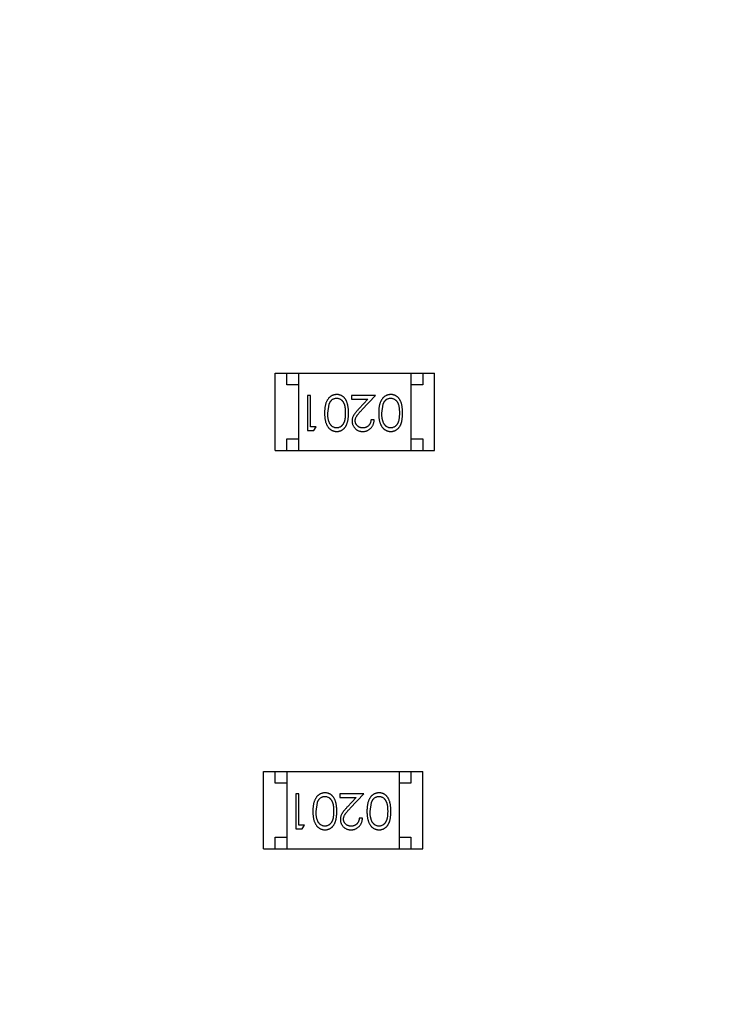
# Model space of a CAD drawing. Header units: millimetres. Extents: x -21 to 173, y -170 to -77.
# Tile 24 of 95: x 120.8 to 123.81, y -147.41 to -143.21. Entities that reach past the tile are written whole.
import ezdxf

# ---------------------------------------------------------------- set-up
doc = ezdxf.new("R2010")
doc.units = ezdxf.units.MM
doc.header["$LTSCALE"] = 1.21
doc.header["$MEASUREMENT"] = 0
doc.header["$PDMODE"] = 3
doc.header["$PDSIZE"] = 0.3125
doc.layers.get('0').update_dxf_attribs({"linetype": 'CONTINUOUS'})
doc.layers.get('DEFPOINTS').update_dxf_attribs({"linetype": 'CONTINUOUS'})
doc.layers.add('Dim', color=3, linetype='CONTINUOUS', lineweight=25)
doc.styles.get("Standard").update_dxf_attribs({"font": 'txt', "width": 0.8})
doc.dimstyles.get("Standard").update_dxf_attribs({"dimtxt": 0.15625, "dimasz": 0.1875, "dimexe": 0.125, "dimexo": 0.0625, "dimgap": 0.09, "dimtad": 0, "dimtih": 1, "dimtoh": 1, "dimzin": 4, "dimdsep": 46, "dimtxsty": 'STANDARD', "dimblk": '_FILLED', "dimblk1": '_FILLED', "dimblk2": '_FILLED', "dimcen": 0.09, "dimazin": 1, "dimtp": 0.01, "dimtm": 0.01, "dimtfac": 1, "dimtofl": 0, "dimtmove": 0, "dimatfit": 3, "dimldrblk": '_FILLED', "dimfxl": 1, "dimtolj": 1, "dimtzin": 4, "dimarcsym": 0})

# ---------------------------------------------------------------- blocks, each defined once
blk = doc.blocks.new('_FILLED')
at = {"color": 0, "linetype": 'ByBlock'}
blk.add_solid([(0, 0), (-1, 0.1667), (-1, -0.1667)], dxfattribs=at)
blk = doc.blocks.new('*D65')
at = {"layer": 'DEFPOINTS', "color": 0}
for p in [(105.5298, -92.6324), (171.1468, -92.6324), (151.3452, -159.3324)]:
    blk.add_point(p, dxfattribs=at)
at = {"layer": 'Dim', "color": 0, "lineweight": -2}
for p, q in [((105.5923, -92.6324), (171.2718, -92.6324)), ((171.1468, -95.1324), (171.1468, -122.059)), ((171.1468, -156.8324), (171.1468, -129.9057)), ((151.4077, -159.3324), (171.2718, -159.3324))]:
    blk.add_line(p, q, dxfattribs=at)
at = {"layer": 'Dim', "color": 0, "lineweight": -2, "xscale": 2.5, "yscale": 2.5, "zscale": 2.5}
for p, rotation in [((171.1468, -92.6324), 90), ((171.1468, -159.3324), 270)]:
    blk.add_blockref('_FILLED', p, dxfattribs=dict(at, rotation=rotation))
at = {"layer": 'Dim', "color": 0, "insert": (171.1468, -125.9824), "char_height": 2.5, "attachment_point": 5, "rotation": 90, "line_spacing_factor": 2.5}
blk.add_mtext('\\A1;66.70', dxfattribs=at)

msp = doc.modelspace()

# ---------------------------------------------------------------- linework, layer by layer
at = {"color": 7, "linetype": 'Continuous'}
for p, q in [((121.8896, -144.7173), (122.5696, -144.7173)), ((121.8896, -145.0473), (121.8896, -144.7173)), ((121.9396, -144.7673), (121.9396, -144.7173)), ((121.9896, -144.7173), (121.9896, -145.0473)), ((122.4696, -144.7173), (122.4696, -145.0473)), ((122.5196, -144.7173), (122.5196, -144.7673)), ((122.5696, -145.0473), (122.5696, -144.7173)), ((121.9896, -144.7673), (121.9396, -144.7673)), ((122.5196, -144.7673), (122.4696, -144.7673)), ((122.0413, -144.8126), (122.0278, -144.8126)), ((122.0278, -144.8126), (122.0278, -144.9626)), ((122.0413, -144.9472), (122.0413, -144.8126)), ((122.3182, -144.8126), (122.2163, -144.8126)), ((122.2163, -144.8126), (122.2163, -144.8279)), ((122.26, -144.8746), (122.3182, -144.8126)), ((122.1143, -144.8876), (122.12, -144.8498)), ((122.2163, -144.8279), (122.2861, -144.8279)), ((122.2861, -144.8279), (122.2485, -144.868)), ((122.3451, -144.8876), (122.3508, -144.8498)), ((122.3124, -144.9164), (122.299, -144.9164)), ((122.0278, -144.9626), (122.0555, -144.9626)), ((122.0643, -144.9472), (122.0413, -144.9472)), ((122.0555, -144.9626), (122.0643, -144.9472)), ((121.9396, -144.9973), (121.9896, -144.9973)), ((121.9396, -145.0473), (121.9396, -144.9973)), ((122.4696, -144.9973), (122.5196, -144.9973)), ((122.5196, -144.9973), (122.5196, -145.0473)), ((121.8896, -145.0473), (122.5696, -145.0473)), ((121.8396, -146.4173), (122.5196, -146.4173)), ((121.8396, -146.7473), (121.8396, -146.4173)), ((121.8896, -146.4673), (121.8896, -146.4173)), ((121.9396, -146.4173), (121.9396, -146.7473)), ((122.4196, -146.4173), (122.4196, -146.7473)), ((122.4696, -146.4173), (122.4696, -146.4673)), ((122.5196, -146.7473), (122.5196, -146.4173)), ((121.9396, -146.4673), (121.8896, -146.4673)), ((122.4696, -146.4673), (122.4196, -146.4673)), ((121.9913, -146.5126), (121.9778, -146.5126)), ((121.9778, -146.5126), (121.9778, -146.6626)), ((121.9913, -146.6472), (121.9913, -146.5126)), ((122.2682, -146.5126), (122.1663, -146.5126)), ((122.1663, -146.5126), (122.1663, -146.5279)), ((122.1663, -146.5279), (122.2361, -146.5279)), ((122.2361, -146.5279), (122.1985, -146.568)), ((122.21, -146.5746), (122.2682, -146.5126)), ((122.0644, -146.5876), (122.07, -146.5498)), ((122.2951, -146.5876), (122.3008, -146.5498)), ((122.2624, -146.6164), (122.249, -146.6164)), ((122.0144, -146.6472), (121.9913, -146.6472)), ((122.0056, -146.6626), (122.0144, -146.6472)), ((121.8896, -146.6973), (121.9396, -146.6973)), ((121.8896, -146.7473), (121.8896, -146.6973)), ((121.9778, -146.6626), (122.0056, -146.6626)), ((122.4196, -146.6973), (122.4696, -146.6973)), ((122.4696, -146.6973), (122.4696, -146.7473)), ((121.8396, -146.7473), (122.5196, -146.7473))]:
    msp.add_line(p, q, dxfattribs=at)
for points, knots in [([(122.1527, -144.8087), (122.1515, -144.8087), (122.1491, -144.8088), (122.1456, -144.8092), (122.1421, -144.8099), (122.1388, -144.8108), (122.1355, -144.812), (122.1323, -144.8134), (122.1293, -144.8152), (122.1262, -144.8172), (122.1233, -144.8194), (122.1206, -144.822), (122.118, -144.8247), (122.1156, -144.8278), (122.1134, -144.8311), (122.1113, -144.8347), (122.1094, -144.8385), (122.1076, -144.8425), (122.106, -144.8469), (122.1046, -144.8517), (122.1035, -144.8568), (122.1025, -144.8622), (122.1018, -144.868), (122.1013, -144.8742), (122.101, -144.8807), (122.1009, -144.8852), (122.1009, -144.8875)], [0, 0, 0, 0, 0.033824, 0.067298, 0.10028, 0.133019, 0.165736, 0.198792, 0.232372, 0.266409, 0.301016, 0.336196, 0.371972, 0.408574, 0.446394, 0.485225, 0.525372, 0.567224, 0.611081, 0.65775, 0.70702, 0.759235, 0.814484, 0.873227, 0.934937, 1, 1, 1, 1]), ([(122.2028, -144.8875), (122.2028, -144.8851), (122.2028, -144.8805), (122.2025, -144.8737), (122.202, -144.8673), (122.2012, -144.8614), (122.2003, -144.8559), (122.1993, -144.8507), (122.198, -144.846), (122.1965, -144.8417), (122.1948, -144.8377), (122.1929, -144.8339), (122.1909, -144.8305), (122.1887, -144.8273), (122.1864, -144.8243), (122.1839, -144.8216), (122.1813, -144.8191), (122.1785, -144.8169), (122.1756, -144.815), (122.1725, -144.8133), (122.1695, -144.8119), (122.1663, -144.8107), (122.163, -144.8098), (122.1596, -144.8092), (122.1562, -144.8088), (122.1538, -144.8087), (122.1527, -144.8087)], [0, 0, 0, 0, 0.068113, 0.132564, 0.193427, 0.250218, 0.303569, 0.353576, 0.400235, 0.443586, 0.484619, 0.524292, 0.56238, 0.599049, 0.63494, 0.669782, 0.704009, 0.737842, 0.771098, 0.803896, 0.836415, 0.868639, 0.900715, 0.933378, 0.966213, 1, 1, 1, 1]), ([(122.3834, -144.8087), (122.3822, -144.8087), (122.3799, -144.8088), (122.3764, -144.8092), (122.3729, -144.8099), (122.3696, -144.8108), (122.3663, -144.812), (122.3631, -144.8134), (122.36, -144.8152), (122.357, -144.8172), (122.3541, -144.8194), (122.3514, -144.822), (122.3488, -144.8247), (122.3464, -144.8278), (122.3441, -144.8311), (122.3421, -144.8347), (122.3401, -144.8385), (122.3384, -144.8425), (122.3367, -144.8469), (122.3354, -144.8517), (122.3342, -144.8568), (122.3333, -144.8622), (122.3326, -144.868), (122.332, -144.8742), (122.3317, -144.8807), (122.3317, -144.8852), (122.3317, -144.8875)], [0, 0, 0, 0, 0.033824, 0.067298, 0.10028, 0.133019, 0.165736, 0.198792, 0.232372, 0.266409, 0.301016, 0.336196, 0.371972, 0.408574, 0.446394, 0.485225, 0.525372, 0.567224, 0.611081, 0.65775, 0.70702, 0.759235, 0.814484, 0.873227, 0.934937, 1, 1, 1, 1]), ([(122.4336, -144.8875), (122.4336, -144.8851), (122.4335, -144.8805), (122.4332, -144.8737), (122.4327, -144.8673), (122.432, -144.8614), (122.4311, -144.8559), (122.4301, -144.8507), (122.4287, -144.846), (122.4272, -144.8417), (122.4255, -144.8377), (122.4237, -144.8339), (122.4217, -144.8305), (122.4195, -144.8273), (122.4172, -144.8243), (122.4147, -144.8216), (122.412, -144.8191), (122.4093, -144.8169), (122.4063, -144.815), (122.4033, -144.8133), (122.4002, -144.8119), (122.397, -144.8107), (122.3938, -144.8098), (122.3904, -144.8092), (122.3869, -144.8088), (122.3846, -144.8087), (122.3834, -144.8087)], [0, 0, 0, 0, 0.068113, 0.132564, 0.193427, 0.250218, 0.303569, 0.353576, 0.400235, 0.443586, 0.484619, 0.524292, 0.56238, 0.599049, 0.63494, 0.669782, 0.704009, 0.737842, 0.771098, 0.803896, 0.836415, 0.868639, 0.900715, 0.933378, 0.966213, 1, 1, 1, 1]), ([(122.12, -144.8498), (122.1204, -144.8488), (122.1212, -144.8467), (122.1225, -144.8438), (122.124, -144.8411), (122.1256, -144.8386), (122.1273, -144.8363), (122.1292, -144.8341), (122.1312, -144.8322), (122.134, -144.83), (122.1377, -144.8276), (122.1424, -144.8256), (122.1472, -144.8243), (122.1505, -144.8242), (122.1522, -144.8241)], [0, 0, 0, 0, 0.075949, 0.148549, 0.218996, 0.286119, 0.351826, 0.416074, 0.478265, 0.540325, 0.660405, 0.774606, 0.887187, 1, 1, 1, 1]), ([(122.1522, -144.8241), (122.1539, -144.8242), (122.1572, -144.8243), (122.162, -144.8256), (122.1668, -144.8277), (122.1705, -144.8301), (122.1734, -144.8324), (122.1755, -144.8343), (122.1773, -144.8365), (122.1791, -144.8388), (122.1808, -144.8413), (122.1822, -144.844), (122.1836, -144.8469), (122.1848, -144.85), (122.1859, -144.8534), (122.1868, -144.8572), (122.1876, -144.8613), (122.1883, -144.8658), (122.1887, -144.8707), (122.1891, -144.876), (122.1893, -144.8817), (122.1893, -144.8855), (122.1893, -144.8876)], [0, 0, 0, 0, 0.060034, 0.120278, 0.182348, 0.247919, 0.281641, 0.315701, 0.350322, 0.385703, 0.421819, 0.459196, 0.497866, 0.538301, 0.58121, 0.628183, 0.679403, 0.734699, 0.794074, 0.858416, 0.927049, 1, 1, 1, 1]), ([(122.3508, -144.8498), (122.3512, -144.8488), (122.3519, -144.8467), (122.3533, -144.8438), (122.3547, -144.8411), (122.3563, -144.8386), (122.3581, -144.8363), (122.3599, -144.8341), (122.3619, -144.8322), (122.3648, -144.83), (122.3684, -144.8276), (122.3732, -144.8256), (122.378, -144.8243), (122.3813, -144.8242), (122.383, -144.8241)], [0, 0, 0, 0, 0.075949, 0.148549, 0.218996, 0.286119, 0.351826, 0.416074, 0.478265, 0.540325, 0.660405, 0.774606, 0.887187, 1, 1, 1, 1]), ([(122.383, -144.8241), (122.3846, -144.8242), (122.3879, -144.8243), (122.3928, -144.8256), (122.3975, -144.8277), (122.4013, -144.8301), (122.4042, -144.8324), (122.4062, -144.8343), (122.4081, -144.8365), (122.4099, -144.8388), (122.4115, -144.8413), (122.413, -144.844), (122.4143, -144.8469), (122.4156, -144.85), (122.4167, -144.8534), (122.4176, -144.8572), (122.4184, -144.8613), (122.419, -144.8658), (122.4195, -144.8707), (122.4198, -144.876), (122.4201, -144.8817), (122.4201, -144.8855), (122.4201, -144.8876)], [0, 0, 0, 0, 0.060034, 0.120278, 0.182348, 0.247919, 0.281641, 0.315701, 0.350322, 0.385703, 0.421819, 0.459196, 0.497866, 0.538301, 0.58121, 0.628183, 0.679403, 0.734699, 0.794074, 0.858416, 0.927049, 1, 1, 1, 1]), ([(122.1009, -144.8875), (122.1009, -144.8898), (122.101, -144.8943), (122.1013, -144.9009), (122.1018, -144.9071), (122.1025, -144.9129), (122.1035, -144.9184), (122.1047, -144.9235), (122.1061, -144.9282), (122.1077, -144.9327), (122.1095, -144.9368), (122.1114, -144.9406), (122.1135, -144.9441), (122.1157, -144.9475), (122.1182, -144.9505), (122.1207, -144.9533), (122.1235, -144.9558), (122.1263, -144.958), (122.1293, -144.96), (122.1324, -144.9617), (122.1356, -144.9632), (122.1388, -144.9643), (122.1422, -144.9653), (122.1456, -144.9659), (122.1491, -144.9663), (122.1515, -144.9664), (122.1527, -144.9664)], [0, 0, 0, 0, 0.065278, 0.127205, 0.186168, 0.241675, 0.294115, 0.343609, 0.390387, 0.434463, 0.476646, 0.517002, 0.555936, 0.593716, 0.630057, 0.665601, 0.700745, 0.734917, 0.768681, 0.802087, 0.834849, 0.867433, 0.900138, 0.932806, 0.966212, 1, 1, 1, 1]), ([(122.1522, -144.951), (122.1506, -144.9509), (122.1473, -144.9508), (122.1424, -144.9495), (122.1378, -144.9474), (122.134, -144.945), (122.1312, -144.9427), (122.1291, -144.9407), (122.1272, -144.9385), (122.1254, -144.936), (122.1237, -144.9333), (122.1221, -144.9304), (122.1207, -144.9272), (122.1193, -144.9238), (122.1182, -144.9201), (122.1171, -144.9162), (122.1163, -144.912), (122.1156, -144.9076), (122.1151, -144.903), (122.1146, -144.898), (122.1144, -144.8929), (122.1144, -144.8894), (122.1143, -144.8876)], [0, 0, 0, 0, 0.059689, 0.119507, 0.181075, 0.246162, 0.279894, 0.314468, 0.350403, 0.387474, 0.426147, 0.466624, 0.508745, 0.553328, 0.600058, 0.649177, 0.700552, 0.754894, 0.811825, 0.871514, 0.934319, 1, 1, 1, 1]), ([(122.1893, -144.8876), (122.1893, -144.8896), (122.1893, -144.8935), (122.1891, -144.8991), (122.1887, -144.9044), (122.1882, -144.9093), (122.1876, -144.9138), (122.1868, -144.918), (122.1859, -144.9217), (122.1848, -144.9252), (122.1835, -144.9283), (122.1822, -144.9312), (122.1807, -144.9339), (122.1791, -144.9364), (122.1773, -144.9387), (122.1754, -144.9408), (122.1734, -144.9428), (122.1705, -144.945), (122.1668, -144.9474), (122.1621, -144.9495), (122.1572, -144.9508), (122.1539, -144.9509), (122.1522, -144.951)], [0, 0, 0, 0, 0.073302, 0.142286, 0.206253, 0.266017, 0.321612, 0.372532, 0.419497, 0.462398, 0.502825, 0.541489, 0.579034, 0.615143, 0.650298, 0.684912, 0.718701, 0.752189, 0.817245, 0.879117, 0.939613, 1, 1, 1, 1]), ([(122.1527, -144.9664), (122.1538, -144.9664), (122.1562, -144.9663), (122.1596, -144.9659), (122.163, -144.9653), (122.1663, -144.9643), (122.1695, -144.9632), (122.1726, -144.9617), (122.1757, -144.96), (122.1786, -144.958), (122.1814, -144.9558), (122.1841, -144.9534), (122.1865, -144.9507), (122.1889, -144.9477), (122.191, -144.9445), (122.1931, -144.941), (122.1949, -144.9373), (122.1965, -144.9334), (122.198, -144.9291), (122.1993, -144.9244), (122.2004, -144.9193), (122.2013, -144.9137), (122.202, -144.9078), (122.2025, -144.9014), (122.2028, -144.8946), (122.2028, -144.8899), (122.2028, -144.8875)], [0, 0, 0, 0, 0.033742, 0.066533, 0.099153, 0.13154, 0.164087, 0.196563, 0.229707, 0.263315, 0.297504, 0.331686, 0.366482, 0.4021, 0.438958, 0.476748, 0.515985, 0.556589, 0.599519, 0.645765, 0.695487, 0.748721, 0.805687, 0.866754, 0.931405, 1, 1, 1, 1]), ([(122.2485, -144.868), (122.2471, -144.8695), (122.2443, -144.8725), (122.2404, -144.8768), (122.2368, -144.881), (122.2336, -144.8849), (122.2308, -144.8885), (122.2283, -144.8919), (122.2262, -144.895), (122.2239, -144.8988), (122.2216, -144.9036), (122.2196, -144.9095), (122.2184, -144.9156), (122.2183, -144.9197), (122.2182, -144.9218)], [0, 0, 0, 0, 0.09953, 0.192079, 0.277712, 0.357454, 0.429648, 0.495771, 0.555538, 0.608657, 0.707578, 0.804328, 0.901298, 1, 1, 1, 1]), ([(122.2317, -144.9206), (122.2317, -144.919), (122.2318, -144.9157), (122.2329, -144.911), (122.2346, -144.9063), (122.2366, -144.9025), (122.2386, -144.8994), (122.2405, -144.8967), (122.2428, -144.8938), (122.2455, -144.8905), (122.2486, -144.8869), (122.252, -144.8831), (122.2559, -144.8789), (122.2586, -144.8761), (122.26, -144.8746)], [0, 0, 0, 0, 0.088014, 0.174976, 0.2638, 0.355443, 0.406413, 0.465519, 0.533076, 0.609353, 0.693899, 0.787171, 0.889197, 1, 1, 1, 1]), ([(122.3317, -144.8875), (122.3317, -144.8898), (122.3317, -144.8943), (122.332, -144.9009), (122.3326, -144.9071), (122.3333, -144.9129), (122.3343, -144.9184), (122.3354, -144.9235), (122.3368, -144.9282), (122.3384, -144.9327), (122.3403, -144.9368), (122.3422, -144.9406), (122.3443, -144.9441), (122.3465, -144.9475), (122.3489, -144.9505), (122.3515, -144.9533), (122.3542, -144.9558), (122.3571, -144.958), (122.3601, -144.96), (122.3632, -144.9617), (122.3663, -144.9632), (122.3696, -144.9643), (122.3729, -144.9653), (122.3764, -144.9659), (122.3799, -144.9663), (122.3822, -144.9664), (122.3834, -144.9664)], [0, 0, 0, 0, 0.065278, 0.127205, 0.186168, 0.241675, 0.294115, 0.343609, 0.390387, 0.434463, 0.476646, 0.517002, 0.555936, 0.593716, 0.630057, 0.665601, 0.700745, 0.734917, 0.768681, 0.802087, 0.834849, 0.867433, 0.900138, 0.932806, 0.966212, 1, 1, 1, 1]), ([(122.383, -144.951), (122.3813, -144.9509), (122.3781, -144.9508), (122.3732, -144.9495), (122.3685, -144.9474), (122.3648, -144.945), (122.3619, -144.9427), (122.3599, -144.9407), (122.3579, -144.9385), (122.3561, -144.936), (122.3544, -144.9333), (122.3529, -144.9304), (122.3514, -144.9272), (122.3501, -144.9238), (122.349, -144.9201), (122.3479, -144.9162), (122.3471, -144.912), (122.3463, -144.9076), (122.3458, -144.903), (122.3454, -144.898), (122.3452, -144.8929), (122.3451, -144.8894), (122.3451, -144.8876)], [0, 0, 0, 0, 0.059689, 0.119507, 0.181075, 0.246162, 0.279894, 0.314468, 0.350403, 0.387474, 0.426147, 0.466624, 0.508745, 0.553328, 0.600058, 0.649177, 0.700552, 0.754894, 0.811825, 0.871514, 0.934319, 1, 1, 1, 1]), ([(122.4201, -144.8876), (122.4201, -144.8896), (122.4201, -144.8935), (122.4198, -144.8991), (122.4195, -144.9044), (122.419, -144.9093), (122.4184, -144.9138), (122.4176, -144.918), (122.4166, -144.9217), (122.4156, -144.9252), (122.4143, -144.9283), (122.413, -144.9312), (122.4115, -144.9339), (122.4098, -144.9364), (122.4081, -144.9387), (122.4062, -144.9408), (122.4042, -144.9428), (122.4013, -144.945), (122.3976, -144.9474), (122.3929, -144.9495), (122.388, -144.9508), (122.3846, -144.9509), (122.383, -144.951)], [0, 0, 0, 0, 0.073302, 0.142286, 0.206253, 0.266017, 0.321612, 0.372532, 0.419497, 0.462398, 0.502825, 0.541489, 0.579034, 0.615143, 0.650298, 0.684912, 0.718701, 0.752189, 0.817245, 0.879117, 0.939613, 1, 1, 1, 1]), ([(122.3834, -144.9664), (122.3846, -144.9664), (122.3869, -144.9663), (122.3904, -144.9659), (122.3938, -144.9653), (122.3971, -144.9643), (122.4003, -144.9632), (122.4034, -144.9617), (122.4064, -144.96), (122.4094, -144.958), (122.4122, -144.9558), (122.4149, -144.9534), (122.4173, -144.9507), (122.4196, -144.9477), (122.4218, -144.9445), (122.4238, -144.941), (122.4256, -144.9373), (122.4273, -144.9334), (122.4288, -144.9291), (122.4301, -144.9244), (122.4312, -144.9193), (122.432, -144.9137), (122.4327, -144.9078), (122.4332, -144.9014), (122.4335, -144.8946), (122.4336, -144.8899), (122.4336, -144.8875)], [0, 0, 0, 0, 0.033742, 0.066533, 0.099153, 0.13154, 0.164087, 0.196563, 0.229707, 0.263315, 0.297504, 0.331686, 0.366482, 0.4021, 0.438958, 0.476748, 0.515985, 0.556589, 0.599519, 0.645765, 0.695487, 0.748721, 0.805687, 0.866754, 0.931405, 1, 1, 1, 1]), ([(122.2182, -144.9218), (122.2182, -144.9233), (122.2183, -144.9262), (122.2189, -144.9305), (122.2199, -144.9347), (122.2212, -144.9387), (122.223, -144.9425), (122.2252, -144.9462), (122.2278, -144.9498), (122.2307, -144.9532), (122.2339, -144.9563), (122.2374, -144.959), (122.2412, -144.9613), (122.2452, -144.9632), (122.2494, -144.9646), (122.2539, -144.9656), (122.2586, -144.9663), (122.2619, -144.9664), (122.2635, -144.9664)], [0, 0, 0, 0, 0.06271, 0.123347, 0.183401, 0.242828, 0.302097, 0.36242, 0.423725, 0.487032, 0.550491, 0.612709, 0.674265, 0.73617, 0.799211, 0.863483, 0.930525, 1, 1, 1, 1]), ([(122.2642, -144.951), (122.2631, -144.951), (122.2609, -144.9509), (122.2576, -144.9505), (122.2545, -144.9498), (122.2516, -144.9488), (122.2487, -144.9475), (122.246, -144.946), (122.2435, -144.9442), (122.2411, -144.9421), (122.2389, -144.9398), (122.237, -144.9374), (122.2353, -144.9348), (122.234, -144.9322), (122.2329, -144.9295), (122.2322, -144.9266), (122.2317, -144.9236), (122.2317, -144.9216), (122.2317, -144.9206)], [0, 0, 0, 0, 0.068027, 0.133505, 0.19695, 0.26027, 0.322741, 0.384982, 0.448465, 0.513424, 0.578224, 0.640011, 0.700094, 0.760067, 0.819012, 0.877878, 0.938035, 1, 1, 1, 1]), ([(122.2635, -144.9664), (122.2652, -144.9664), (122.2685, -144.9663), (122.2733, -144.9656), (122.2779, -144.9645), (122.2824, -144.963), (122.2866, -144.961), (122.2906, -144.9585), (122.2944, -144.9557), (122.298, -144.9524), (122.3012, -144.9488), (122.3041, -144.9449), (122.3065, -144.9407), (122.3086, -144.9363), (122.3102, -144.9317), (122.3114, -144.9268), (122.3122, -144.9217), (122.3123, -144.9182), (122.3124, -144.9164)], [0, 0, 0, 0, 0.06445, 0.126725, 0.187421, 0.247417, 0.306749, 0.366595, 0.427749, 0.490235, 0.553031, 0.614805, 0.676505, 0.738096, 0.801021, 0.864897, 0.931209, 1, 1, 1, 1]), ([(122.299, -144.9164), (122.2988, -144.9177), (122.2986, -144.9203), (122.2978, -144.9241), (122.2969, -144.9277), (122.2957, -144.931), (122.2942, -144.9341), (122.2924, -144.9369), (122.2904, -144.9396), (122.2882, -144.9419), (122.2857, -144.9441), (122.2831, -144.9459), (122.2803, -144.9475), (122.2774, -144.9488), (122.2743, -144.9498), (122.2711, -144.9505), (122.2677, -144.9509), (122.2654, -144.951), (122.2642, -144.951)], [0, 0, 0, 0, 0.073648, 0.143686, 0.210962, 0.275557, 0.338064, 0.399311, 0.4594, 0.51934, 0.579024, 0.637809, 0.695959, 0.754122, 0.813113, 0.873453, 0.935561, 1, 1, 1, 1]), ([(122.1027, -146.5087), (122.1015, -146.5087), (122.0991, -146.5088), (122.0956, -146.5092), (122.0921, -146.5099), (122.0888, -146.5108), (122.0855, -146.512), (122.0823, -146.5134), (122.0793, -146.5152), (122.0762, -146.5172), (122.0733, -146.5194), (122.0706, -146.522), (122.068, -146.5247), (122.0656, -146.5278), (122.0634, -146.5311), (122.0613, -146.5347), (122.0594, -146.5385), (122.0576, -146.5425), (122.056, -146.5469), (122.0547, -146.5517), (122.0535, -146.5568), (122.0525, -146.5622), (122.0518, -146.568), (122.0513, -146.5742), (122.051, -146.5807), (122.0509, -146.5852), (122.0509, -146.5875)], [0, 0, 0, 0, 0.033824, 0.067298, 0.10028, 0.133019, 0.165736, 0.198792, 0.232372, 0.266409, 0.301016, 0.336196, 0.371972, 0.408574, 0.446394, 0.485225, 0.525372, 0.567224, 0.611081, 0.65775, 0.70702, 0.759235, 0.814484, 0.873227, 0.934937, 1, 1, 1, 1]), ([(122.07, -146.5498), (122.0704, -146.5488), (122.0712, -146.5468), (122.0725, -146.5438), (122.074, -146.5411), (122.0756, -146.5386), (122.0773, -146.5363), (122.0792, -146.5341), (122.0812, -146.5322), (122.084, -146.53), (122.0877, -146.5276), (122.0924, -146.5256), (122.0972, -146.5243), (122.1006, -146.5242), (122.1022, -146.5241)], [0, 0, 0, 0, 0.075949, 0.148549, 0.218996, 0.286119, 0.351826, 0.416074, 0.478265, 0.540325, 0.660405, 0.774606, 0.887187, 1, 1, 1, 1]), ([(122.1022, -146.5241), (122.1039, -146.5242), (122.1072, -146.5243), (122.112, -146.5256), (122.1168, -146.5277), (122.1205, -146.5301), (122.1234, -146.5324), (122.1255, -146.5343), (122.1273, -146.5365), (122.1291, -146.5388), (122.1308, -146.5413), (122.1322, -146.544), (122.1336, -146.5469), (122.1348, -146.55), (122.1359, -146.5534), (122.1368, -146.5572), (122.1376, -146.5613), (122.1383, -146.5658), (122.1387, -146.5707), (122.1391, -146.576), (122.1393, -146.5817), (122.1393, -146.5856), (122.1394, -146.5876)], [0, 0, 0, 0, 0.060034, 0.120278, 0.182348, 0.247919, 0.281641, 0.315701, 0.350322, 0.385703, 0.421819, 0.459196, 0.497866, 0.538301, 0.58121, 0.628183, 0.679403, 0.734699, 0.794074, 0.858416, 0.927049, 1, 1, 1, 1]), ([(122.1528, -146.5875), (122.1528, -146.5851), (122.1528, -146.5805), (122.1525, -146.5737), (122.152, -146.5673), (122.1512, -146.5614), (122.1503, -146.5559), (122.1493, -146.5507), (122.148, -146.546), (122.1465, -146.5417), (122.1448, -146.5377), (122.1429, -146.5339), (122.1409, -146.5305), (122.1387, -146.5273), (122.1364, -146.5243), (122.1339, -146.5216), (122.1313, -146.5191), (122.1285, -146.5169), (122.1256, -146.515), (122.1226, -146.5133), (122.1195, -146.5119), (122.1163, -146.5107), (122.113, -146.5098), (122.1096, -146.5092), (122.1062, -146.5088), (122.1038, -146.5087), (122.1027, -146.5087)], [0, 0, 0, 0, 0.068113, 0.132564, 0.193427, 0.250218, 0.303569, 0.353576, 0.400235, 0.443586, 0.484619, 0.524292, 0.56238, 0.599049, 0.63494, 0.669782, 0.704009, 0.737842, 0.771098, 0.803896, 0.836415, 0.868639, 0.900715, 0.933378, 0.966213, 1, 1, 1, 1]), ([(122.3334, -146.5087), (122.3322, -146.5087), (122.3299, -146.5088), (122.3264, -146.5092), (122.3229, -146.5099), (122.3196, -146.5108), (122.3163, -146.512), (122.3131, -146.5134), (122.31, -146.5152), (122.307, -146.5172), (122.3041, -146.5194), (122.3014, -146.522), (122.2988, -146.5247), (122.2964, -146.5278), (122.2941, -146.5311), (122.2921, -146.5347), (122.2901, -146.5385), (122.2884, -146.5425), (122.2867, -146.5469), (122.2854, -146.5517), (122.2842, -146.5568), (122.2833, -146.5622), (122.2826, -146.568), (122.282, -146.5742), (122.2817, -146.5807), (122.2817, -146.5852), (122.2817, -146.5875)], [0, 0, 0, 0, 0.033824, 0.067298, 0.10028, 0.133019, 0.165736, 0.198792, 0.232372, 0.266409, 0.301016, 0.336196, 0.371972, 0.408574, 0.446394, 0.485225, 0.525372, 0.567224, 0.611081, 0.65775, 0.70702, 0.759235, 0.814484, 0.873227, 0.934937, 1, 1, 1, 1]), ([(122.3008, -146.5498), (122.3012, -146.5488), (122.3019, -146.5468), (122.3033, -146.5438), (122.3047, -146.5411), (122.3063, -146.5386), (122.3081, -146.5363), (122.3099, -146.5341), (122.312, -146.5322), (122.3148, -146.53), (122.3184, -146.5276), (122.3232, -146.5256), (122.328, -146.5243), (122.3313, -146.5242), (122.333, -146.5241)], [0, 0, 0, 0, 0.075949, 0.148549, 0.218996, 0.286119, 0.351826, 0.416074, 0.478265, 0.540325, 0.660405, 0.774606, 0.887187, 1, 1, 1, 1]), ([(122.333, -146.5241), (122.3346, -146.5242), (122.3379, -146.5243), (122.3428, -146.5256), (122.3476, -146.5277), (122.3513, -146.5301), (122.3542, -146.5324), (122.3562, -146.5343), (122.3581, -146.5365), (122.3599, -146.5388), (122.3615, -146.5413), (122.363, -146.544), (122.3643, -146.5469), (122.3656, -146.55), (122.3667, -146.5534), (122.3676, -146.5572), (122.3684, -146.5613), (122.369, -146.5658), (122.3695, -146.5707), (122.3698, -146.576), (122.3701, -146.5817), (122.3701, -146.5856), (122.3701, -146.5876)], [0, 0, 0, 0, 0.060034, 0.120278, 0.182348, 0.247919, 0.281641, 0.315701, 0.350322, 0.385703, 0.421819, 0.459196, 0.497866, 0.538301, 0.58121, 0.628183, 0.679403, 0.734699, 0.794074, 0.858416, 0.927049, 1, 1, 1, 1]), ([(122.3836, -146.5875), (122.3836, -146.5851), (122.3835, -146.5805), (122.3832, -146.5737), (122.3827, -146.5673), (122.382, -146.5614), (122.3811, -146.5559), (122.3801, -146.5507), (122.3787, -146.546), (122.3772, -146.5417), (122.3755, -146.5377), (122.3737, -146.5339), (122.3717, -146.5305), (122.3695, -146.5273), (122.3672, -146.5243), (122.3647, -146.5216), (122.362, -146.5191), (122.3593, -146.5169), (122.3563, -146.515), (122.3533, -146.5133), (122.3502, -146.5119), (122.347, -146.5107), (122.3438, -146.5098), (122.3404, -146.5092), (122.337, -146.5088), (122.3346, -146.5087), (122.3334, -146.5087)], [0, 0, 0, 0, 0.068113, 0.132564, 0.193427, 0.250218, 0.303569, 0.353576, 0.400235, 0.443586, 0.484619, 0.524292, 0.56238, 0.599049, 0.63494, 0.669782, 0.704009, 0.737842, 0.771098, 0.803896, 0.836415, 0.868639, 0.900715, 0.933378, 0.966213, 1, 1, 1, 1]), ([(122.1985, -146.568), (122.1971, -146.5695), (122.1943, -146.5725), (122.1904, -146.5769), (122.1868, -146.581), (122.1836, -146.5849), (122.1808, -146.5885), (122.1783, -146.5919), (122.1762, -146.595), (122.1739, -146.5988), (122.1716, -146.6036), (122.1696, -146.6095), (122.1684, -146.6156), (122.1683, -146.6197), (122.1682, -146.6218)], [0, 0, 0, 0, 0.09953, 0.192079, 0.277712, 0.357454, 0.429648, 0.495771, 0.555538, 0.608657, 0.707578, 0.804328, 0.901298, 1, 1, 1, 1]), ([(122.1817, -146.6206), (122.1817, -146.619), (122.1818, -146.6157), (122.1829, -146.611), (122.1846, -146.6063), (122.1866, -146.6025), (122.1886, -146.5994), (122.1905, -146.5967), (122.1929, -146.5938), (122.1955, -146.5905), (122.1986, -146.5869), (122.202, -146.5831), (122.2059, -146.579), (122.2086, -146.5761), (122.21, -146.5746)], [0, 0, 0, 0, 0.088014, 0.174976, 0.2638, 0.355443, 0.406413, 0.465519, 0.533076, 0.609353, 0.693899, 0.787171, 0.889197, 1, 1, 1, 1]), ([(122.0509, -146.5875), (122.0509, -146.5898), (122.051, -146.5943), (122.0513, -146.6009), (122.0518, -146.6071), (122.0525, -146.6129), (122.0535, -146.6184), (122.0547, -146.6235), (122.0561, -146.6283), (122.0577, -146.6327), (122.0595, -146.6368), (122.0614, -146.6406), (122.0635, -146.6442), (122.0658, -146.6475), (122.0682, -146.6505), (122.0707, -146.6533), (122.0735, -146.6558), (122.0763, -146.658), (122.0793, -146.66), (122.0824, -146.6617), (122.0856, -146.6632), (122.0888, -146.6643), (122.0922, -146.6653), (122.0956, -146.6659), (122.0991, -146.6663), (122.1015, -146.6664), (122.1027, -146.6664)], [0, 0, 0, 0, 0.065278, 0.127205, 0.186168, 0.241675, 0.294115, 0.343609, 0.390387, 0.434463, 0.476646, 0.517002, 0.555936, 0.593716, 0.630057, 0.665601, 0.700745, 0.734917, 0.768681, 0.802087, 0.834849, 0.867433, 0.900138, 0.932806, 0.966212, 1, 1, 1, 1]), ([(122.1022, -146.651), (122.1006, -146.6509), (122.0973, -146.6508), (122.0924, -146.6495), (122.0878, -146.6474), (122.084, -146.645), (122.0812, -146.6427), (122.0791, -146.6407), (122.0772, -146.6385), (122.0754, -146.636), (122.0737, -146.6333), (122.0721, -146.6304), (122.0707, -146.6272), (122.0693, -146.6238), (122.0682, -146.6201), (122.0671, -146.6162), (122.0663, -146.612), (122.0656, -146.6076), (122.0651, -146.603), (122.0646, -146.598), (122.0644, -146.5929), (122.0644, -146.5894), (122.0644, -146.5876)], [0, 0, 0, 0, 0.059689, 0.119507, 0.181075, 0.246162, 0.279894, 0.314468, 0.350403, 0.387474, 0.426147, 0.466624, 0.508745, 0.553328, 0.600058, 0.649177, 0.700552, 0.754894, 0.811825, 0.871514, 0.934319, 1, 1, 1, 1]), ([(122.1394, -146.5876), (122.1393, -146.5896), (122.1393, -146.5935), (122.1391, -146.5991), (122.1387, -146.6044), (122.1382, -146.6093), (122.1376, -146.6138), (122.1368, -146.618), (122.1359, -146.6217), (122.1348, -146.6252), (122.1335, -146.6283), (122.1322, -146.6312), (122.1307, -146.6339), (122.1291, -146.6364), (122.1273, -146.6387), (122.1254, -146.6408), (122.1234, -146.6428), (122.1205, -146.645), (122.1168, -146.6474), (122.1121, -146.6495), (122.1072, -146.6508), (122.1039, -146.6509), (122.1022, -146.651)], [0, 0, 0, 0, 0.073302, 0.142286, 0.206253, 0.266017, 0.321612, 0.372532, 0.419497, 0.462398, 0.502825, 0.541489, 0.579034, 0.615143, 0.650298, 0.684912, 0.718701, 0.752189, 0.817245, 0.879117, 0.939613, 1, 1, 1, 1]), ([(122.1027, -146.6664), (122.1038, -146.6664), (122.1062, -146.6663), (122.1096, -146.6659), (122.113, -146.6653), (122.1163, -146.6643), (122.1195, -146.6632), (122.1226, -146.6617), (122.1257, -146.66), (122.1286, -146.658), (122.1314, -146.6558), (122.1341, -146.6534), (122.1365, -146.6507), (122.1389, -146.6477), (122.141, -146.6445), (122.1431, -146.6411), (122.1449, -146.6373), (122.1466, -146.6334), (122.148, -146.6291), (122.1493, -146.6244), (122.1504, -146.6193), (122.1513, -146.6137), (122.152, -146.6078), (122.1525, -146.6014), (122.1528, -146.5946), (122.1528, -146.5899), (122.1528, -146.5875)], [0, 0, 0, 0, 0.033742, 0.066533, 0.099153, 0.13154, 0.164087, 0.196563, 0.229707, 0.263315, 0.297504, 0.331686, 0.366482, 0.4021, 0.438958, 0.476748, 0.515985, 0.556589, 0.599519, 0.645765, 0.695487, 0.748721, 0.805687, 0.866754, 0.931405, 1, 1, 1, 1]), ([(122.2135, -146.6664), (122.2152, -146.6664), (122.2185, -146.6663), (122.2233, -146.6656), (122.2279, -146.6645), (122.2324, -146.663), (122.2366, -146.661), (122.2406, -146.6585), (122.2444, -146.6557), (122.248, -146.6524), (122.2512, -146.6488), (122.2541, -146.6449), (122.2565, -146.6407), (122.2586, -146.6363), (122.2602, -146.6317), (122.2614, -146.6268), (122.2622, -146.6217), (122.2623, -146.6182), (122.2624, -146.6164)], [0, 0, 0, 0, 0.06445, 0.126725, 0.187421, 0.247417, 0.306749, 0.366595, 0.427749, 0.490235, 0.553031, 0.614805, 0.676505, 0.738096, 0.801021, 0.864897, 0.931209, 1, 1, 1, 1]), ([(122.249, -146.6164), (122.2488, -146.6177), (122.2486, -146.6203), (122.2478, -146.6241), (122.2469, -146.6277), (122.2457, -146.631), (122.2442, -146.6341), (122.2424, -146.6369), (122.2404, -146.6396), (122.2382, -146.6419), (122.2357, -146.6441), (122.2331, -146.6459), (122.2303, -146.6475), (122.2274, -146.6488), (122.2243, -146.6498), (122.2211, -146.6505), (122.2177, -146.6509), (122.2154, -146.651), (122.2142, -146.651)], [0, 0, 0, 0, 0.073648, 0.143686, 0.210962, 0.275557, 0.338064, 0.399311, 0.4594, 0.51934, 0.579024, 0.637809, 0.695959, 0.754122, 0.813113, 0.873453, 0.935561, 1, 1, 1, 1]), ([(122.2817, -146.5875), (122.2817, -146.5898), (122.2817, -146.5943), (122.282, -146.6009), (122.2826, -146.6071), (122.2833, -146.6129), (122.2843, -146.6184), (122.2854, -146.6235), (122.2869, -146.6283), (122.2884, -146.6327), (122.2903, -146.6368), (122.2922, -146.6406), (122.2943, -146.6442), (122.2965, -146.6475), (122.299, -146.6505), (122.3015, -146.6533), (122.3042, -146.6558), (122.3071, -146.658), (122.3101, -146.66), (122.3132, -146.6617), (122.3163, -146.6632), (122.3196, -146.6643), (122.3229, -146.6653), (122.3264, -146.6659), (122.3299, -146.6663), (122.3322, -146.6664), (122.3334, -146.6664)], [0, 0, 0, 0, 0.065278, 0.127205, 0.186168, 0.241675, 0.294115, 0.343609, 0.390387, 0.434463, 0.476646, 0.517002, 0.555936, 0.593716, 0.630057, 0.665601, 0.700745, 0.734917, 0.768681, 0.802087, 0.834849, 0.867433, 0.900138, 0.932806, 0.966212, 1, 1, 1, 1]), ([(122.333, -146.651), (122.3313, -146.6509), (122.3281, -146.6508), (122.3232, -146.6495), (122.3185, -146.6474), (122.3148, -146.645), (122.3119, -146.6427), (122.3099, -146.6407), (122.3079, -146.6385), (122.3061, -146.636), (122.3044, -146.6333), (122.3029, -146.6304), (122.3014, -146.6272), (122.3001, -146.6238), (122.299, -146.6201), (122.2979, -146.6162), (122.2971, -146.612), (122.2963, -146.6076), (122.2958, -146.603), (122.2954, -146.598), (122.2952, -146.5929), (122.2951, -146.5894), (122.2951, -146.5876)], [0, 0, 0, 0, 0.059689, 0.119507, 0.181075, 0.246162, 0.279894, 0.314468, 0.350403, 0.387474, 0.426147, 0.466624, 0.508745, 0.553328, 0.600058, 0.649177, 0.700552, 0.754894, 0.811825, 0.871514, 0.934319, 1, 1, 1, 1]), ([(122.3701, -146.5876), (122.3701, -146.5896), (122.3701, -146.5935), (122.3698, -146.5991), (122.3695, -146.6044), (122.369, -146.6093), (122.3684, -146.6138), (122.3676, -146.618), (122.3667, -146.6217), (122.3656, -146.6252), (122.3643, -146.6283), (122.363, -146.6312), (122.3615, -146.6339), (122.3598, -146.6364), (122.3581, -146.6387), (122.3562, -146.6408), (122.3542, -146.6428), (122.3513, -146.645), (122.3476, -146.6474), (122.3429, -146.6495), (122.338, -146.6508), (122.3346, -146.6509), (122.333, -146.651)], [0, 0, 0, 0, 0.073302, 0.142286, 0.206253, 0.266017, 0.321612, 0.372532, 0.419497, 0.462398, 0.502825, 0.541489, 0.579034, 0.615143, 0.650298, 0.684912, 0.718701, 0.752189, 0.817245, 0.879117, 0.939613, 1, 1, 1, 1]), ([(122.3334, -146.6664), (122.3346, -146.6664), (122.337, -146.6663), (122.3404, -146.6659), (122.3438, -146.6653), (122.3471, -146.6643), (122.3503, -146.6632), (122.3534, -146.6617), (122.3564, -146.66), (122.3594, -146.658), (122.3622, -146.6558), (122.3649, -146.6534), (122.3673, -146.6507), (122.3697, -146.6477), (122.3718, -146.6445), (122.3738, -146.6411), (122.3756, -146.6373), (122.3773, -146.6334), (122.3788, -146.6291), (122.3801, -146.6244), (122.3812, -146.6193), (122.382, -146.6137), (122.3827, -146.6078), (122.3832, -146.6014), (122.3835, -146.5946), (122.3836, -146.5899), (122.3836, -146.5875)], [0, 0, 0, 0, 0.033742, 0.066533, 0.099153, 0.13154, 0.164087, 0.196563, 0.229707, 0.263315, 0.297504, 0.331686, 0.366482, 0.4021, 0.438958, 0.476748, 0.515985, 0.556589, 0.599519, 0.645765, 0.695487, 0.748721, 0.805687, 0.866754, 0.931405, 1, 1, 1, 1]), ([(122.1682, -146.6218), (122.1682, -146.6233), (122.1683, -146.6262), (122.1689, -146.6305), (122.1699, -146.6347), (122.1712, -146.6387), (122.1731, -146.6425), (122.1752, -146.6462), (122.1778, -146.6498), (122.1807, -146.6532), (122.1839, -146.6563), (122.1874, -146.659), (122.1912, -146.6613), (122.1952, -146.6632), (122.1994, -146.6646), (122.2039, -146.6656), (122.2086, -146.6663), (122.2119, -146.6664), (122.2135, -146.6664)], [0, 0, 0, 0, 0.06271, 0.123347, 0.183401, 0.242828, 0.302097, 0.36242, 0.423725, 0.487032, 0.550491, 0.612709, 0.674265, 0.73617, 0.799211, 0.863483, 0.930525, 1, 1, 1, 1]), ([(122.2142, -146.651), (122.2131, -146.651), (122.2109, -146.6509), (122.2076, -146.6505), (122.2045, -146.6498), (122.2016, -146.6488), (122.1987, -146.6475), (122.196, -146.646), (122.1935, -146.6442), (122.1911, -146.6421), (122.1889, -146.6398), (122.187, -146.6374), (122.1853, -146.6348), (122.184, -146.6322), (122.1829, -146.6295), (122.1822, -146.6266), (122.1817, -146.6236), (122.1817, -146.6216), (122.1817, -146.6206)], [0, 0, 0, 0, 0.068027, 0.133505, 0.19695, 0.26027, 0.322741, 0.384982, 0.448465, 0.513424, 0.578224, 0.640011, 0.700094, 0.760067, 0.819012, 0.877878, 0.938035, 1, 1, 1, 1])]:
    msp.add_open_spline(points, degree=3, knots=knots, dxfattribs=at)

# ---------------------------------------------------------------- dimensions: what is measured, and where the dimension line sits
at = {"layer": 'Dim'}
dim = msp.add_linear_dim(base=(171.1468, -92.6324), p1=(151.3452, -159.3324), p2=(105.5298, -92.6324), angle=90, dimstyle='STANDARD', override={"dimtxt": 2.5, "dimasz": 2.5, "dimtih": 0, "dimtoh": 0, "dimzin": 0, "dimcen": 0.198, "dimadec": 0, "dimazin": 0, "dimtp": 0, "dimtm": 0, "dimtdec": 4, "dimtzin": 0}, dxfattribs=at)
dim.commit()
dim.dimension.update_dxf_attribs({"geometry": '*D65', "text_midpoint": (171.1468, -125.9824)})

doc.saveas('drawing.dxf')
